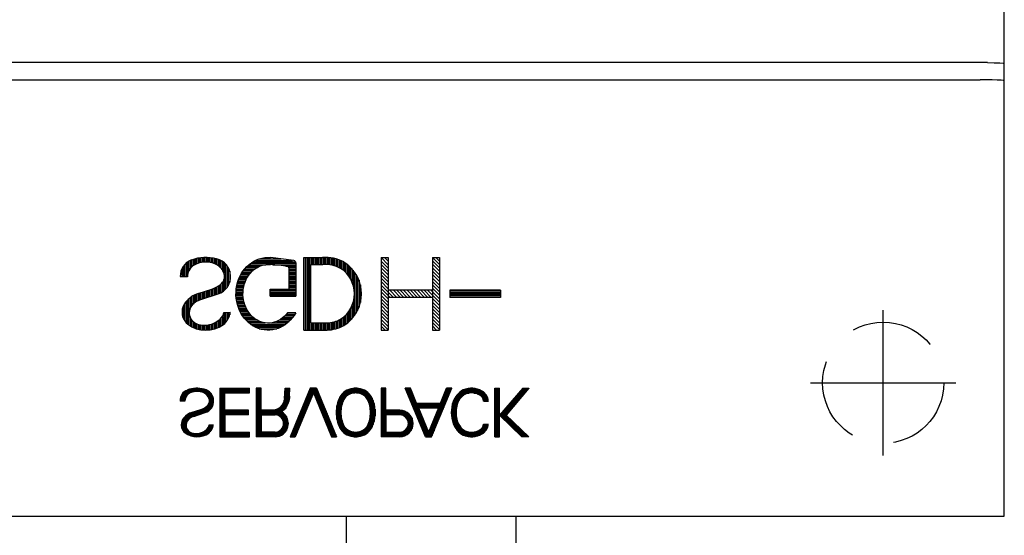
# Model space of a CAD drawing. Extents: x 4 to 2311, y -23 to 1597.
# Tile 10 of 18: x 325 to 345, y 1304 to 1314. Entities that reach past the tile are written whole.
import ezdxf

# ---------------------------------------------------------------- set-up
doc = ezdxf.new("R2010")
doc.units = 0
doc.header["$LTSCALE"] = 7
doc.header["$MEASUREMENT"] = 0
doc.linetypes.add('HIDDEN', pattern=[0.375, 0.25, -0.125])
doc.layers.get('0').update_dxf_attribs({"linetype": 'CONTINUOUS'})
doc.layers.add('001', color=7, linetype='CONTINUOUS')
doc.layers.add('002', color=7, linetype='CONTINUOUS')

msp = doc.modelspace()

# ---------------------------------------------------------------- linework, layer by layer
for p, q in [((331.818, 1258.821), (331.818, 1304.114)), ((335.318, 1257.881), (335.318, 1304.114))]:
    msp.add_line(p, q)
at = {"layer": '001', "color": 2}
for p, q in [((345.397, 1304.114), (345.397, 1384.114)), ((345.397, 1305.614), (345.397, 1382.489)), ((345.052, 1313.468), (318.397, 1313.468)), ((318.397, 1313.114), (344.897, 1313.114)), ((328.507, 1309.332), (328.507, 1309.049)), ((328.537, 1309.354), (328.537, 1309.048)), ((328.567, 1309.374), (328.567, 1309.178)), ((328.597, 1309.387), (328.597, 1309.223)), ((328.627, 1309.399), (328.627, 1309.255)), ((328.657, 1309.409), (328.657, 1309.28)), ((328.687, 1309.418), (328.687, 1309.295)), ((328.717, 1309.426), (328.717, 1309.31)), ((328.747, 1309.432), (328.747, 1309.323)), ((328.777, 1309.437), (328.777, 1309.331)), ((328.807, 1309.441), (328.807, 1309.34)), ((328.837, 1309.446), (328.837, 1309.346)), ((328.867, 1309.447), (328.867, 1309.349)), ((328.897, 1309.448), (328.897, 1309.351)), ((328.927, 1309.449), (328.927, 1309.352)), ((328.957, 1309.447), (328.957, 1309.35)), ((328.987, 1309.445), (328.987, 1309.348)), ((329.017, 1309.443), (329.017, 1309.341)), ((329.047, 1309.437), (329.047, 1309.333)), ((329.077, 1309.432), (329.077, 1309.326)), ((329.107, 1309.426), (329.107, 1309.313)), ((329.137, 1309.418), (329.137, 1309.299)), ((329.167, 1309.408), (329.167, 1309.28)), ((329.197, 1309.398), (329.197, 1309.256)), ((329.227, 1309.385), (329.227, 1309.226)), ((329.257, 1309.366), (329.257, 1309.189)), ((329.287, 1309.345), (329.287, 1309.13)), ((329.317, 1309.317), (329.317, 1308.79)), ((329.845, 1309.329), (330.772, 1309.329)), ((329.889, 1309.359), (330.767, 1309.359)), ((329.945, 1309.389), (330.704, 1309.389)), ((330.021, 1309.419), (330.469, 1309.419)), ((330.734, 1309.385), (330.248, 1309.447)), ((330.772, 1309.338), (330.772, 1308.651)), ((330.937, 1307.949), (330.937, 1309.449)), ((330.937, 1309.449), (331.325, 1309.449)), ((330.967, 1309.449), (330.967, 1307.949)), ((330.997, 1309.449), (330.997, 1307.949)), ((331.027, 1309.449), (331.027, 1307.949)), ((331.057, 1309.449), (331.057, 1307.949)), ((331.087, 1309.449), (331.087, 1309.301)), ((331.117, 1309.449), (331.117, 1309.301)), ((331.147, 1309.449), (331.147, 1309.301)), ((331.177, 1309.449), (331.177, 1309.301)), ((331.207, 1309.449), (331.207, 1309.301)), ((331.237, 1309.449), (331.237, 1309.301)), ((331.267, 1309.449), (331.267, 1309.301)), ((331.297, 1309.449), (331.297, 1309.301)), ((331.327, 1309.449), (331.327, 1309.301)), ((331.357, 1309.448), (331.357, 1309.301)), ((331.387, 1309.447), (331.387, 1309.3)), ((331.417, 1309.445), (331.417, 1309.3)), ((331.447, 1309.444), (331.447, 1309.299)), ((331.477, 1309.443), (331.477, 1309.295)), ((331.507, 1309.44), (331.507, 1309.29)), ((331.537, 1309.435), (331.537, 1309.283)), ((331.567, 1309.428), (331.567, 1309.275)), ((331.597, 1309.42), (331.597, 1309.267)), ((331.627, 1309.412), (331.627, 1309.255)), ((331.657, 1309.402), (331.657, 1309.243)), ((331.687, 1309.391), (331.687, 1309.228)), ((331.717, 1309.378), (331.717, 1309.211)), ((331.747, 1309.364), (331.747, 1309.188)), ((331.777, 1309.347), (331.777, 1309.163)), ((331.807, 1309.328), (331.807, 1309.132)), ((332.537, 1309.449), (332.537, 1307.949)), ((332.537, 1309.449), (332.682, 1309.449)), ((332.682, 1309.449), (332.682, 1307.949)), ((333.593, 1309.449), (333.593, 1307.949)), ((333.593, 1309.449), (333.738, 1309.449)), ((333.738, 1309.449), (333.738, 1307.949)), ((328.417, 1309.208), (328.417, 1309.052)), ((328.447, 1309.262), (328.447, 1309.051)), ((328.477, 1309.301), (328.477, 1309.05)), ((329.347, 1309.283), (329.347, 1308.824)), ((329.377, 1309.239), (329.377, 1308.867)), ((329.407, 1309.169), (329.407, 1308.936)), ((329.653, 1309.119), (329.83, 1309.119)), ((329.673, 1309.149), (329.855, 1309.149)), ((329.692, 1309.179), (329.889, 1309.179)), ((329.716, 1309.209), (329.923, 1309.209)), ((329.743, 1309.239), (329.973, 1309.239)), ((329.77, 1309.269), (330.033, 1309.269)), ((329.807, 1309.299), (330.153, 1309.299)), ((330.296, 1309.299), (330.772, 1309.299)), ((330.564, 1309.269), (330.772, 1309.269)), ((330.626, 1309.239), (330.772, 1309.239)), ((330.627, 1309.238), (330.627, 1308.796)), ((330.627, 1309.209), (330.772, 1309.209)), ((330.627, 1309.179), (330.772, 1309.179)), ((330.627, 1309.149), (330.772, 1309.149)), ((330.627, 1309.119), (330.772, 1309.119)), ((331.084, 1308.097), (331.084, 1309.301)), ((331.084, 1309.301), (331.333, 1309.301)), ((331.837, 1309.305), (331.837, 1309.099)), ((331.867, 1309.28), (331.867, 1309.06)), ((331.897, 1309.251), (331.897, 1309.013)), ((331.927, 1309.221), (331.927, 1308.955)), ((331.957, 1309.186), (331.957, 1308.871)), ((331.987, 1309.145), (331.987, 1308.252)), ((328.538, 1309.048), (328.387, 1309.052)), ((329.257, 1308.935), (329.257, 1308.74)), ((329.287, 1308.99), (329.287, 1308.762)), ((329.564, 1308.909), (329.716, 1308.909)), ((329.573, 1308.939), (329.727, 1308.939)), ((329.583, 1308.969), (329.738, 1308.969)), ((329.593, 1308.999), (329.752, 1308.999)), ((329.606, 1309.029), (329.769, 1309.029)), ((329.62, 1309.059), (329.786, 1309.059)), ((329.634, 1309.089), (329.806, 1309.089)), ((330.627, 1309.089), (330.772, 1309.089)), ((330.627, 1309.059), (330.772, 1309.059)), ((330.627, 1309.029), (330.772, 1309.029)), ((330.627, 1308.999), (330.772, 1308.999)), ((330.627, 1308.969), (330.772, 1308.969)), ((330.627, 1308.939), (330.772, 1308.939)), ((330.627, 1308.909), (330.772, 1308.909)), ((332.017, 1309.1), (332.017, 1308.3)), ((332.047, 1309.045), (332.047, 1308.354)), ((332.077, 1308.978), (332.077, 1308.421)), ((328.76, 1308.705), (329.036, 1308.797)), ((328.777, 1308.711), (328.777, 1308.567)), ((328.807, 1308.721), (328.807, 1308.579)), ((328.837, 1308.731), (328.837, 1308.589)), ((328.867, 1308.741), (328.867, 1308.599)), ((328.897, 1308.751), (328.897, 1308.609)), ((328.927, 1308.761), (328.927, 1308.618)), ((328.957, 1308.771), (328.957, 1308.628)), ((328.987, 1308.781), (328.987, 1308.638)), ((329.017, 1308.791), (329.017, 1308.647)), ((329.047, 1308.802), (329.047, 1308.657)), ((329.077, 1308.814), (329.077, 1308.667)), ((329.107, 1308.827), (329.107, 1308.677)), ((329.137, 1308.844), (329.137, 1308.686)), ((329.167, 1308.86), (329.167, 1308.696)), ((329.197, 1308.88), (329.197, 1308.708)), ((329.227, 1308.903), (329.227, 1308.723)), ((329.538, 1308.729), (329.683, 1308.729)), ((329.54, 1308.759), (329.685, 1308.759)), ((329.543, 1308.789), (329.688, 1308.789)), ((329.547, 1308.819), (329.694, 1308.819)), ((329.551, 1308.849), (329.7, 1308.849)), ((329.557, 1308.879), (329.706, 1308.879)), ((330.24, 1308.796), (330.627, 1308.796)), ((330.24, 1308.651), (330.24, 1308.796)), ((330.24, 1308.789), (330.772, 1308.789)), ((330.24, 1308.759), (330.772, 1308.759)), ((330.24, 1308.729), (330.772, 1308.729)), ((330.627, 1308.879), (330.772, 1308.879)), ((330.627, 1308.849), (330.772, 1308.849)), ((330.627, 1308.819), (330.772, 1308.819)), ((332.107, 1308.882), (332.107, 1308.521)), ((333.593, 1308.772), (332.682, 1308.772)), ((333.593, 1308.772), (333.593, 1308.626)), ((334.999, 1308.772), (333.949, 1308.772)), ((333.949, 1308.772), (333.949, 1308.626)), ((333.949, 1308.759), (334.999, 1308.759)), ((333.949, 1308.729), (334.999, 1308.729)), ((334.999, 1308.772), (334.999, 1308.626)), ((328.507, 1308.538), (328.507, 1308.107)), ((328.537, 1308.569), (328.537, 1308.078)), ((328.567, 1308.597), (328.567, 1308.056)), ((328.597, 1308.619), (328.597, 1308.411)), ((328.627, 1308.641), (328.627, 1308.458)), ((328.657, 1308.659), (328.657, 1308.488)), ((328.687, 1308.675), (328.687, 1308.515)), ((328.717, 1308.688), (328.717, 1308.536)), ((328.747, 1308.7), (328.747, 1308.553)), ((328.814, 1308.582), (329.167, 1308.696)), ((329.538, 1308.699), (329.683, 1308.699)), ((329.538, 1308.669), (329.683, 1308.669)), ((329.539, 1308.639), (329.687, 1308.639)), ((329.543, 1308.609), (329.691, 1308.609)), ((329.547, 1308.579), (329.695, 1308.579)), ((329.551, 1308.549), (329.699, 1308.549)), ((329.557, 1308.519), (329.707, 1308.519)), ((330.24, 1308.699), (330.772, 1308.699)), ((330.24, 1308.669), (330.772, 1308.669)), ((330.24, 1308.651), (330.772, 1308.651)), ((331.957, 1308.528), (331.957, 1308.215)), ((333.593, 1308.626), (332.682, 1308.626)), ((333.949, 1308.699), (334.999, 1308.699)), ((333.949, 1308.669), (334.999, 1308.669)), ((333.949, 1308.639), (334.999, 1308.639)), ((334.999, 1308.626), (333.949, 1308.626)), ((328.447, 1308.438), (328.447, 1308.197)), ((328.477, 1308.497), (328.477, 1308.142)), ((329.286, 1308.315), (329.418, 1308.317)), ((329.287, 1308.315), (329.287, 1308.071)), ((329.317, 1308.315), (329.317, 1308.102)), ((329.347, 1308.316), (329.347, 1308.141)), ((329.377, 1308.316), (329.377, 1308.187)), ((329.407, 1308.317), (329.407, 1308.266)), ((329.565, 1308.489), (329.716, 1308.489)), ((329.572, 1308.459), (329.726, 1308.459)), ((329.583, 1308.429), (329.738, 1308.429)), ((329.594, 1308.399), (329.753, 1308.399)), ((329.605, 1308.369), (329.769, 1308.369)), ((329.62, 1308.339), (329.785, 1308.339)), ((329.636, 1308.309), (329.808, 1308.309)), ((330.77, 1308.307), (330.598, 1308.307)), ((331.837, 1308.299), (331.837, 1308.094)), ((331.867, 1308.339), (331.867, 1308.119)), ((331.897, 1308.387), (331.897, 1308.147)), ((331.927, 1308.444), (331.927, 1308.178)), ((328.597, 1308.204), (328.597, 1308.034)), ((328.627, 1308.157), (328.627, 1308.019)), ((328.657, 1308.125), (328.657, 1308.003)), ((328.687, 1308.102), (328.687, 1307.991)), ((329.107, 1308.108), (329.107, 1307.979)), ((329.137, 1308.125), (329.137, 1307.989)), ((329.167, 1308.142), (329.167, 1308)), ((329.197, 1308.168), (329.197, 1308.015)), ((329.227, 1308.193), (329.227, 1308.03)), ((329.257, 1308.234), (329.257, 1308.051)), ((329.652, 1308.279), (329.831, 1308.279)), ((329.672, 1308.249), (329.855, 1308.249)), ((329.694, 1308.219), (329.892, 1308.219)), ((329.716, 1308.189), (329.928, 1308.189)), ((329.742, 1308.159), (329.973, 1308.159)), ((329.771, 1308.129), (330.038, 1308.129)), ((329.805, 1308.099), (330.14, 1308.099)), ((330.251, 1308.099), (330.598, 1308.099)), ((330.375, 1308.129), (330.634, 1308.129)), ((330.435, 1308.159), (330.66, 1308.159)), ((330.479, 1308.189), (330.685, 1308.189)), ((330.518, 1308.219), (330.71, 1308.219)), ((330.545, 1308.249), (330.734, 1308.249)), ((330.573, 1308.279), (330.752, 1308.279)), ((331.084, 1308.097), (331.417, 1308.097)), ((331.087, 1308.097), (331.087, 1307.949)), ((331.117, 1308.097), (331.117, 1307.949)), ((331.147, 1308.097), (331.147, 1307.949)), ((331.177, 1308.097), (331.177, 1307.949)), ((331.207, 1308.097), (331.207, 1307.949)), ((331.237, 1308.097), (331.237, 1307.949)), ((331.267, 1308.097), (331.267, 1307.949)), ((331.297, 1308.097), (331.297, 1307.949)), ((331.327, 1308.097), (331.327, 1307.949)), ((331.357, 1308.097), (331.357, 1307.949)), ((331.387, 1308.097), (331.387, 1307.949)), ((331.417, 1308.097), (331.417, 1307.949)), ((331.447, 1308.1), (331.447, 1307.952)), ((331.477, 1308.103), (331.477, 1307.955)), ((331.507, 1308.109), (331.507, 1307.959)), ((331.537, 1308.115), (331.537, 1307.964)), ((331.567, 1308.123), (331.567, 1307.971)), ((331.597, 1308.133), (331.597, 1307.978)), ((331.627, 1308.143), (331.627, 1307.987)), ((331.657, 1308.155), (331.657, 1307.997)), ((331.687, 1308.17), (331.687, 1308.008)), ((331.717, 1308.189), (331.717, 1308.021)), ((331.747, 1308.211), (331.747, 1308.034)), ((331.777, 1308.236), (331.777, 1308.052)), ((331.807, 1308.266), (331.807, 1308.072)), ((328.717, 1308.086), (328.717, 1307.98)), ((328.747, 1308.073), (328.747, 1307.969)), ((328.777, 1308.066), (328.777, 1307.962)), ((328.807, 1308.06), (328.807, 1307.956)), ((328.837, 1308.056), (328.837, 1307.952)), ((328.867, 1308.054), (328.867, 1307.949)), ((328.897, 1308.053), (328.897, 1307.946)), ((328.927, 1308.055), (328.927, 1307.947)), ((328.957, 1308.058), (328.957, 1307.948)), ((328.987, 1308.064), (328.987, 1307.951)), ((329.017, 1308.071), (329.017, 1307.955)), ((329.047, 1308.081), (329.047, 1307.96)), ((329.077, 1308.092), (329.077, 1307.969)), ((329.842, 1308.069), (330.562, 1308.069)), ((329.888, 1308.039), (330.514, 1308.039)), ((329.944, 1308.009), (330.461, 1308.009)), ((330.018, 1307.979), (330.384, 1307.979)), ((330.937, 1307.949), (331.417, 1307.949)), ((332.537, 1307.949), (332.682, 1307.949)), ((333.593, 1307.949), (333.738, 1307.949)), ((328.462, 1306.672), (328.462, 1306.483)), ((328.482, 1306.686), (328.482, 1306.483)), ((328.502, 1306.7), (328.502, 1306.569)), ((328.522, 1306.708), (328.522, 1306.599)), ((328.542, 1306.716), (328.542, 1306.62)), ((328.562, 1306.723), (328.562, 1306.637)), ((328.582, 1306.729), (328.582, 1306.647)), ((328.602, 1306.734), (328.602, 1306.657)), ((328.622, 1306.739), (328.622, 1306.665)), ((328.642, 1306.742), (328.642, 1306.671)), ((328.662, 1306.745), (328.662, 1306.677)), ((328.682, 1306.747), (328.682, 1306.681)), ((328.702, 1306.748), (328.702, 1306.683)), ((328.722, 1306.749), (328.722, 1306.685)), ((328.742, 1306.749), (328.742, 1306.685)), ((328.762, 1306.748), (328.762, 1306.684)), ((328.782, 1306.747), (328.782, 1306.682)), ((328.802, 1306.745), (328.802, 1306.677)), ((328.822, 1306.742), (328.822, 1306.672)), ((328.842, 1306.738), (328.842, 1306.668)), ((328.862, 1306.735), (328.862, 1306.659)), ((328.882, 1306.729), (328.882, 1306.649)), ((328.902, 1306.722), (328.902, 1306.637)), ((328.922, 1306.716), (328.922, 1306.621)), ((328.942, 1306.707), (328.942, 1306.601)), ((328.962, 1306.694), (328.962, 1306.576)), ((328.982, 1306.68), (328.982, 1306.537)), ((329.207, 1306.75), (329.207, 1305.75)), ((329.207, 1306.75), (329.819, 1306.75)), ((329.207, 1306.73), (329.819, 1306.73)), ((329.207, 1306.71), (329.819, 1306.71)), ((329.207, 1306.69), (329.819, 1306.69)), ((329.819, 1306.653), (329.819, 1306.75)), ((329.957, 1306.75), (329.957, 1305.75)), ((329.957, 1306.75), (330.054, 1306.75)), ((330.054, 1306.75), (329.957, 1306.75)), ((329.977, 1306.75), (329.977, 1305.75)), ((329.997, 1306.75), (329.997, 1305.75)), ((330.017, 1306.75), (330.017, 1305.75)), ((330.037, 1306.75), (330.037, 1305.75)), ((330.054, 1306.298), (330.054, 1306.75)), ((330.54, 1306.541), (330.553, 1306.75)), ((330.553, 1306.75), (330.651, 1306.75)), ((330.557, 1306.75), (330.557, 1306.337)), ((330.577, 1306.75), (330.577, 1306.367)), ((330.597, 1306.75), (330.597, 1306.405)), ((330.617, 1306.75), (330.617, 1306.453)), ((330.637, 1306.75), (330.637, 1306.542)), ((330.641, 1306.588), (330.651, 1306.75)), ((331.071, 1306.75), (330.657, 1305.75)), ((331.057, 1306.715), (331.057, 1306.463)), ((331.201, 1306.75), (331.071, 1306.75)), ((331.077, 1306.75), (331.077, 1306.511)), ((331.097, 1306.75), (331.097, 1306.559)), ((331.117, 1306.75), (331.117, 1306.607)), ((331.137, 1306.75), (331.137, 1306.65)), ((331.157, 1306.75), (331.157, 1306.602)), ((331.177, 1306.75), (331.177, 1306.554)), ((331.197, 1306.75), (331.197, 1306.505)), ((331.201, 1306.75), (331.615, 1305.75)), ((331.217, 1306.71), (331.217, 1306.457)), ((331.787, 1306.683), (331.787, 1306.551)), ((331.807, 1306.696), (331.807, 1306.574)), ((331.827, 1306.707), (331.827, 1306.593)), ((331.847, 1306.717), (331.847, 1306.606)), ((331.867, 1306.726), (331.867, 1306.619)), ((331.887, 1306.732), (331.887, 1306.629)), ((331.907, 1306.738), (331.907, 1306.637)), ((331.927, 1306.742), (331.927, 1306.643)), ((331.947, 1306.746), (331.947, 1306.648)), ((331.967, 1306.748), (331.967, 1306.65)), ((331.987, 1306.749), (331.987, 1306.653)), ((332.007, 1306.749), (332.007, 1306.652)), ((332.027, 1306.749), (332.027, 1306.652)), ((332.047, 1306.748), (332.047, 1306.651)), ((332.067, 1306.746), (332.067, 1306.648)), ((332.087, 1306.742), (332.087, 1306.643)), ((332.107, 1306.738), (332.107, 1306.637)), ((332.127, 1306.733), (332.127, 1306.63)), ((332.147, 1306.726), (332.147, 1306.62)), ((332.167, 1306.718), (332.167, 1306.609)), ((332.187, 1306.709), (332.187, 1306.594)), ((332.207, 1306.699), (332.207, 1306.577)), ((332.227, 1306.685), (332.227, 1306.553)), ((332.532, 1306.75), (332.532, 1305.75)), ((332.629, 1306.75), (332.532, 1306.75)), ((332.552, 1306.75), (332.552, 1305.75)), ((332.572, 1306.75), (332.572, 1305.75)), ((332.592, 1306.75), (332.592, 1305.75)), ((332.612, 1306.75), (332.612, 1305.75)), ((332.629, 1306.298), (332.629, 1306.75)), ((333.446, 1305.75), (333.032, 1306.75)), ((333.137, 1306.75), (333.032, 1306.75)), ((333.045, 1306.75), (333.045, 1306.718)), ((333.065, 1306.75), (333.065, 1306.67)), ((333.085, 1306.75), (333.085, 1306.621)), ((333.105, 1306.75), (333.105, 1306.573)), ((333.125, 1306.75), (333.125, 1306.525)), ((333.263, 1306.445), (333.137, 1306.75)), ((333.145, 1306.729), (333.145, 1306.477)), ((333.165, 1306.681), (333.165, 1306.428)), ((333.576, 1305.75), (333.99, 1306.75)), ((333.759, 1306.445), (333.885, 1306.75)), ((333.865, 1306.702), (333.865, 1306.449)), ((333.885, 1306.75), (333.885, 1306.497)), ((333.99, 1306.75), (333.885, 1306.75)), ((333.905, 1306.75), (333.905, 1306.545)), ((333.925, 1306.75), (333.925, 1306.594)), ((333.945, 1306.75), (333.945, 1306.642)), ((333.965, 1306.75), (333.965, 1306.69)), ((333.985, 1306.75), (333.985, 1306.739)), ((334.186, 1306.69), (334.622, 1306.69)), ((334.217, 1306.71), (334.582, 1306.71)), ((334.265, 1306.73), (334.53, 1306.73)), ((334.882, 1306.75), (334.979, 1306.75)), ((334.882, 1305.75), (334.882, 1306.75)), ((334.902, 1306.75), (334.902, 1305.75)), ((334.922, 1306.75), (334.922, 1305.75)), ((334.942, 1306.75), (334.942, 1305.75)), ((334.962, 1306.75), (334.962, 1305.75)), ((334.979, 1305.75), (334.979, 1306.75)), ((335.457, 1306.75), (334.979, 1306.192)), ((335.584, 1306.75), (335.112, 1306.198)), ((335.402, 1306.686), (335.402, 1306.537)), ((335.422, 1306.709), (335.422, 1306.56)), ((335.442, 1306.733), (335.442, 1306.584)), ((335.457, 1306.75), (335.584, 1306.75)), ((335.462, 1306.75), (335.462, 1306.607)), ((335.482, 1306.75), (335.482, 1306.631)), ((335.502, 1306.75), (335.502, 1306.654)), ((335.522, 1306.75), (335.522, 1306.677)), ((335.542, 1306.75), (335.542, 1306.701)), ((335.562, 1306.75), (335.562, 1306.724)), ((335.582, 1306.75), (335.582, 1306.747)), ((328.483, 1306.483), (328.382, 1306.485)), ((328.402, 1306.589), (328.402, 1306.485)), ((328.422, 1306.625), (328.422, 1306.484)), ((328.442, 1306.651), (328.442, 1306.484)), ((329.002, 1306.661), (329.002, 1306.31)), ((329.022, 1306.639), (329.022, 1306.333)), ((329.042, 1306.609), (329.042, 1306.361)), ((329.062, 1306.563), (329.062, 1306.407)), ((329.207, 1306.67), (329.819, 1306.67)), ((329.207, 1306.65), (329.304, 1306.65)), ((329.207, 1306.63), (329.304, 1306.63)), ((329.207, 1306.61), (329.304, 1306.61)), ((329.207, 1306.59), (329.304, 1306.59)), ((329.207, 1306.57), (329.304, 1306.57)), ((329.207, 1306.55), (329.304, 1306.55)), ((329.207, 1306.53), (329.304, 1306.53)), ((329.207, 1306.51), (329.304, 1306.51)), ((329.207, 1306.49), (329.304, 1306.49)), ((329.207, 1306.47), (329.304, 1306.47)), ((329.304, 1306.298), (329.304, 1306.653)), ((329.304, 1306.653), (329.819, 1306.653)), ((330.537, 1306.53), (330.537, 1306.314)), ((331.136, 1306.653), (330.762, 1305.75)), ((330.957, 1306.474), (330.957, 1306.221)), ((330.977, 1306.522), (330.977, 1306.269)), ((330.997, 1306.571), (330.997, 1306.318)), ((331.017, 1306.619), (331.017, 1306.366)), ((331.037, 1306.667), (331.037, 1306.414)), ((331.136, 1306.653), (331.51, 1305.75)), ((331.237, 1306.662), (331.237, 1306.409)), ((331.257, 1306.613), (331.257, 1306.361)), ((331.277, 1306.565), (331.277, 1306.312)), ((331.297, 1306.517), (331.297, 1306.264)), ((331.317, 1306.469), (331.317, 1306.216)), ((331.647, 1306.491), (331.647, 1306.008)), ((331.667, 1306.54), (331.667, 1305.959)), ((331.687, 1306.577), (331.687, 1305.924)), ((331.707, 1306.606), (331.707, 1306.328)), ((331.727, 1306.631), (331.727, 1306.424)), ((331.747, 1306.651), (331.747, 1306.48)), ((331.767, 1306.668), (331.767, 1306.522)), ((332.247, 1306.671), (332.247, 1306.528)), ((332.267, 1306.653), (332.267, 1306.485)), ((332.287, 1306.634), (332.287, 1306.433)), ((332.307, 1306.608), (332.307, 1306.335)), ((332.327, 1306.582), (332.327, 1305.919)), ((332.347, 1306.543), (332.347, 1305.953)), ((332.367, 1306.499), (332.367, 1306.003)), ((333.185, 1306.633), (333.185, 1306.38)), ((333.205, 1306.585), (333.205, 1306.332)), ((333.225, 1306.536), (333.225, 1306.283)), ((333.245, 1306.488), (333.245, 1306.235)), ((333.785, 1306.509), (333.785, 1306.256)), ((333.805, 1306.557), (333.805, 1306.304)), ((333.825, 1306.605), (333.825, 1306.352)), ((333.845, 1306.654), (333.845, 1306.401)), ((334.019, 1306.47), (334.123, 1306.47)), ((334.027, 1306.49), (334.132, 1306.49)), ((334.035, 1306.51), (334.144, 1306.51)), ((334.045, 1306.53), (334.158, 1306.53)), ((334.056, 1306.55), (334.173, 1306.55)), ((334.068, 1306.57), (334.192, 1306.57)), ((334.083, 1306.59), (334.212, 1306.59)), ((334.098, 1306.61), (334.238, 1306.61)), ((334.116, 1306.63), (334.278, 1306.63)), ((334.136, 1306.65), (334.351, 1306.65)), ((334.159, 1306.67), (334.649, 1306.67)), ((334.448, 1306.65), (334.672, 1306.65)), ((334.526, 1306.63), (334.69, 1306.63)), ((334.568, 1306.61), (334.705, 1306.61)), ((334.597, 1306.59), (334.717, 1306.59)), ((334.615, 1306.57), (334.726, 1306.57)), ((334.63, 1306.55), (334.733, 1306.55)), ((334.638, 1306.53), (334.74, 1306.53)), ((334.646, 1306.51), (334.743, 1306.51)), ((334.65, 1306.49), (334.746, 1306.49)), ((334.651, 1306.487), (334.747, 1306.487)), ((335.222, 1306.476), (335.222, 1306.327)), ((335.242, 1306.499), (335.242, 1306.35)), ((335.262, 1306.522), (335.262, 1306.374)), ((335.282, 1306.546), (335.282, 1306.397)), ((335.302, 1306.569), (335.302, 1306.42)), ((335.322, 1306.592), (335.322, 1306.444)), ((335.342, 1306.616), (335.342, 1306.467)), ((335.362, 1306.639), (335.362, 1306.49)), ((335.382, 1306.663), (335.382, 1306.514)), ((328.631, 1306.254), (328.815, 1306.315)), ((328.682, 1306.271), (328.682, 1306.176)), ((328.702, 1306.278), (328.702, 1306.183)), ((328.722, 1306.284), (328.722, 1306.189)), ((328.742, 1306.291), (328.742, 1306.196)), ((328.762, 1306.298), (328.762, 1306.202)), ((328.782, 1306.304), (328.782, 1306.209)), ((328.802, 1306.311), (328.802, 1306.215)), ((328.822, 1306.318), (328.822, 1306.222)), ((328.842, 1306.326), (328.842, 1306.228)), ((328.862, 1306.335), (328.862, 1306.235)), ((328.882, 1306.346), (328.882, 1306.241)), ((328.902, 1306.357), (328.902, 1306.248)), ((328.922, 1306.37), (328.922, 1306.256)), ((328.942, 1306.386), (328.942, 1306.266)), ((328.962, 1306.407), (328.962, 1306.277)), ((328.982, 1306.443), (328.982, 1306.292)), ((329.207, 1306.45), (329.304, 1306.45)), ((329.207, 1306.43), (329.304, 1306.43)), ((329.207, 1306.41), (329.304, 1306.41)), ((329.207, 1306.39), (329.304, 1306.39)), ((329.207, 1306.37), (329.304, 1306.37)), ((329.207, 1306.35), (329.304, 1306.35)), ((329.207, 1306.33), (329.304, 1306.33)), ((329.207, 1306.31), (329.304, 1306.31)), ((329.207, 1306.29), (329.794, 1306.29)), ((329.207, 1306.27), (329.794, 1306.27)), ((329.794, 1306.298), (329.304, 1306.298)), ((329.794, 1306.201), (329.794, 1306.298)), ((330.302, 1306.298), (330.054, 1306.298)), ((330.057, 1306.298), (330.057, 1306.201)), ((330.077, 1306.298), (330.077, 1306.201)), ((330.097, 1306.298), (330.097, 1306.201)), ((330.117, 1306.298), (330.117, 1306.201)), ((330.137, 1306.298), (330.137, 1306.201)), ((330.157, 1306.298), (330.157, 1306.201)), ((330.177, 1306.298), (330.177, 1306.201)), ((330.197, 1306.298), (330.197, 1306.201)), ((330.217, 1306.298), (330.217, 1306.201)), ((330.237, 1306.298), (330.237, 1306.201)), ((330.257, 1306.298), (330.257, 1306.201)), ((330.277, 1306.298), (330.277, 1306.201)), ((330.297, 1306.298), (330.297, 1306.201)), ((330.317, 1306.299), (330.317, 1306.201)), ((330.337, 1306.301), (330.337, 1306.201)), ((330.357, 1306.307), (330.357, 1306.201)), ((330.377, 1306.313), (330.377, 1306.198)), ((330.397, 1306.324), (330.397, 1306.193)), ((330.417, 1306.335), (330.417, 1306.185)), ((330.437, 1306.351), (330.437, 1306.174)), ((330.457, 1306.369), (330.457, 1306.161)), ((330.477, 1306.393), (330.477, 1306.14)), ((330.497, 1306.42), (330.497, 1306.275)), ((330.517, 1306.461), (330.517, 1306.291)), ((330.877, 1306.281), (330.877, 1306.028)), ((330.897, 1306.329), (330.897, 1306.076)), ((330.917, 1306.377), (330.917, 1306.125)), ((330.937, 1306.426), (330.937, 1306.173)), ((331.337, 1306.42), (331.337, 1306.167)), ((331.357, 1306.372), (331.357, 1306.119)), ((331.377, 1306.324), (331.377, 1306.071)), ((331.397, 1306.275), (331.397, 1306.023)), ((331.627, 1306.427), (331.627, 1306.072)), ((332.387, 1306.436), (332.387, 1306.066)), ((332.407, 1306.316), (332.407, 1306.176)), ((332.919, 1306.298), (332.629, 1306.298)), ((332.632, 1306.298), (332.632, 1306.201)), ((332.652, 1306.298), (332.652, 1306.201)), ((332.672, 1306.298), (332.672, 1306.201)), ((332.692, 1306.298), (332.692, 1306.201)), ((332.712, 1306.298), (332.712, 1306.201)), ((332.732, 1306.298), (332.732, 1306.201)), ((332.752, 1306.298), (332.752, 1306.201)), ((332.772, 1306.298), (332.772, 1306.201)), ((332.792, 1306.298), (332.792, 1306.201)), ((332.812, 1306.298), (332.812, 1306.201)), ((332.832, 1306.298), (332.832, 1306.201)), ((332.852, 1306.298), (332.852, 1306.201)), ((332.872, 1306.298), (332.872, 1306.201)), ((332.892, 1306.298), (332.892, 1306.201)), ((332.912, 1306.298), (332.912, 1306.201)), ((332.932, 1306.297), (332.932, 1306.2)), ((332.952, 1306.296), (332.952, 1306.197)), ((332.972, 1306.292), (332.972, 1306.192)), ((332.992, 1306.288), (332.992, 1306.184)), ((333.012, 1306.281), (333.012, 1306.174)), ((333.032, 1306.273), (333.032, 1306.158)), ((333.263, 1306.445), (333.759, 1306.445)), ((333.265, 1306.445), (333.265, 1306.187)), ((333.285, 1306.445), (333.285, 1306.139)), ((333.303, 1306.348), (333.719, 1306.348)), ((333.303, 1306.348), (333.511, 1305.847)), ((333.305, 1306.445), (333.305, 1306.348)), ((333.305, 1306.343), (333.305, 1306.09)), ((333.325, 1306.445), (333.325, 1306.348)), ((333.325, 1306.295), (333.325, 1306.042)), ((333.345, 1306.445), (333.345, 1306.348)), ((333.365, 1306.445), (333.365, 1306.348)), ((333.385, 1306.445), (333.385, 1306.348)), ((333.405, 1306.445), (333.405, 1306.348)), ((333.425, 1306.445), (333.425, 1306.348)), ((333.445, 1306.445), (333.445, 1306.348)), ((333.465, 1306.445), (333.465, 1306.348)), ((333.485, 1306.445), (333.485, 1306.348)), ((333.505, 1306.445), (333.505, 1306.348)), ((333.719, 1306.348), (333.511, 1305.847)), ((333.525, 1306.445), (333.525, 1306.348)), ((333.545, 1306.445), (333.545, 1306.348)), ((333.565, 1306.445), (333.565, 1306.348)), ((333.585, 1306.445), (333.585, 1306.348)), ((333.605, 1306.445), (333.605, 1306.348)), ((333.625, 1306.445), (333.625, 1306.348)), ((333.645, 1306.445), (333.645, 1306.348)), ((333.665, 1306.445), (333.665, 1306.348)), ((333.685, 1306.445), (333.685, 1306.348)), ((333.685, 1306.267), (333.685, 1306.014)), ((333.705, 1306.445), (333.705, 1306.348)), ((333.705, 1306.316), (333.705, 1306.063)), ((333.725, 1306.445), (333.725, 1306.111)), ((333.745, 1306.445), (333.745, 1306.159)), ((333.765, 1306.46), (333.765, 1306.207)), ((333.982, 1306.27), (334.084, 1306.27)), ((333.984, 1306.29), (334.084, 1306.29)), ((333.985, 1306.31), (334.085, 1306.31)), ((333.986, 1306.33), (334.087, 1306.33)), ((333.989, 1306.35), (334.09, 1306.35)), ((333.992, 1306.37), (334.092, 1306.37)), ((333.996, 1306.39), (334.096, 1306.39)), ((334.001, 1306.41), (334.101, 1306.41)), ((334.006, 1306.43), (334.107, 1306.43)), ((334.012, 1306.45), (334.114, 1306.45)), ((335.042, 1306.266), (335.042, 1306.131)), ((335.062, 1306.289), (335.062, 1306.112)), ((335.082, 1306.312), (335.082, 1306.093)), ((335.102, 1306.336), (335.102, 1306.074)), ((335.122, 1306.359), (335.122, 1306.21)), ((335.142, 1306.382), (335.142, 1306.234)), ((335.162, 1306.406), (335.162, 1306.257)), ((335.182, 1306.429), (335.182, 1306.28)), ((335.202, 1306.452), (335.202, 1306.304)), ((328.422, 1306.076), (328.422, 1305.915)), ((328.442, 1306.115), (328.442, 1305.879)), ((328.462, 1306.142), (328.462, 1305.855)), ((328.482, 1306.163), (328.482, 1305.835)), ((328.502, 1306.182), (328.502, 1305.821)), ((328.522, 1306.196), (328.522, 1306.058)), ((328.542, 1306.211), (328.542, 1306.089)), ((328.562, 1306.223), (328.562, 1306.109)), ((328.582, 1306.234), (328.582, 1306.127)), ((328.602, 1306.242), (328.602, 1306.141)), ((328.622, 1306.25), (328.622, 1306.152)), ((328.642, 1306.258), (328.642, 1306.162)), ((328.662, 1306.264), (328.662, 1306.17)), ((328.667, 1306.171), (328.902, 1306.248)), ((329.207, 1306.25), (329.794, 1306.25)), ((329.207, 1306.23), (329.794, 1306.23)), ((329.207, 1306.21), (329.794, 1306.21)), ((329.207, 1306.19), (329.304, 1306.19)), ((329.207, 1306.17), (329.304, 1306.17)), ((329.207, 1306.15), (329.304, 1306.15)), ((329.207, 1306.13), (329.304, 1306.13)), ((329.207, 1306.11), (329.304, 1306.11)), ((329.207, 1306.09), (329.304, 1306.09)), ((329.207, 1306.07), (329.304, 1306.07)), ((329.794, 1306.201), (329.304, 1306.201)), ((329.304, 1306.201), (329.304, 1305.847)), ((330.054, 1306.201), (330.344, 1306.201)), ((330.054, 1306.201), (330.054, 1305.847)), ((330.497, 1306.25), (330.497, 1306.11)), ((330.517, 1306.237), (330.517, 1306.054)), ((330.537, 1306.218), (330.537, 1305.83)), ((330.557, 1306.195), (330.557, 1305.853)), ((330.577, 1306.167), (330.577, 1305.88)), ((330.597, 1306.128), (330.597, 1305.921)), ((330.797, 1306.088), (330.797, 1305.835)), ((330.817, 1306.136), (330.817, 1305.883)), ((330.837, 1306.184), (330.837, 1305.931)), ((330.857, 1306.233), (330.857, 1305.98)), ((331.417, 1306.227), (331.417, 1305.974)), ((331.437, 1306.179), (331.437, 1305.926)), ((331.457, 1306.131), (331.457, 1305.878)), ((331.477, 1306.082), (331.477, 1305.829)), ((331.607, 1306.248), (331.607, 1306.224)), ((331.707, 1306.183), (331.707, 1305.892)), ((331.727, 1306.073), (331.727, 1305.871)), ((332.287, 1306.066), (332.287, 1305.868)), ((332.307, 1306.161), (332.307, 1305.89)), ((332.919, 1306.201), (332.629, 1306.201)), ((332.629, 1306.201), (332.629, 1305.847)), ((333.052, 1306.263), (333.052, 1306.141)), ((333.072, 1306.249), (333.072, 1306.11)), ((333.092, 1306.236), (333.092, 1306.053)), ((333.112, 1306.217), (333.112, 1305.831)), ((333.132, 1306.196), (333.132, 1305.855)), ((333.152, 1306.164), (333.152, 1305.881)), ((333.172, 1306.13), (333.172, 1305.92)), ((333.345, 1306.247), (333.345, 1305.994)), ((333.365, 1306.198), (333.365, 1305.945)), ((333.385, 1306.15), (333.385, 1305.897)), ((333.405, 1306.102), (333.405, 1305.849)), ((333.605, 1306.074), (333.605, 1305.821)), ((333.625, 1306.122), (333.625, 1305.87)), ((333.645, 1306.171), (333.645, 1305.918)), ((333.665, 1306.219), (333.665, 1305.966)), ((333.982, 1306.25), (334.083, 1306.25)), ((333.983, 1306.23), (334.083, 1306.23)), ((333.983, 1306.21), (334.084, 1306.21)), ((333.985, 1306.19), (334.085, 1306.19)), ((333.987, 1306.17), (334.087, 1306.17)), ((333.989, 1306.15), (334.09, 1306.15)), ((333.992, 1306.13), (334.093, 1306.13)), ((333.996, 1306.11), (334.096, 1306.11)), ((334.001, 1306.09), (334.101, 1306.09)), ((334.006, 1306.07), (334.107, 1306.07)), ((334.979, 1306.192), (335.44, 1305.75)), ((334.982, 1306.195), (334.982, 1306.189)), ((335.002, 1306.219), (335.002, 1306.169)), ((335.022, 1306.242), (335.022, 1306.15)), ((335.112, 1306.198), (335.58, 1305.75)), ((335.122, 1306.189), (335.122, 1306.054)), ((335.142, 1306.169), (335.142, 1306.035)), ((335.162, 1306.15), (335.162, 1306.016)), ((335.182, 1306.131), (335.182, 1305.997)), ((335.202, 1306.112), (335.202, 1305.978)), ((335.222, 1306.093), (335.222, 1305.959)), ((335.242, 1306.074), (335.242, 1305.94)), ((328.522, 1305.919), (328.522, 1305.806)), ((328.542, 1305.888), (328.542, 1305.796)), ((328.562, 1305.867), (328.562, 1305.785)), ((328.882, 1305.867), (328.882, 1305.776)), ((328.902, 1305.878), (328.902, 1305.784)), ((328.922, 1305.895), (328.922, 1305.794)), ((328.942, 1305.912), (328.942, 1305.804)), ((328.962, 1305.94), (328.962, 1305.817)), ((328.981, 1305.994), (329.07, 1305.995)), ((328.982, 1305.994), (328.982, 1305.831)), ((329.002, 1305.994), (329.002, 1305.852)), ((329.022, 1305.994), (329.022, 1305.878)), ((329.042, 1305.994), (329.042, 1305.908)), ((329.062, 1305.995), (329.062, 1305.961)), ((329.207, 1306.05), (329.304, 1306.05)), ((329.207, 1306.03), (329.304, 1306.03)), ((329.207, 1306.01), (329.304, 1306.01)), ((329.207, 1305.99), (329.304, 1305.99)), ((329.207, 1305.97), (329.304, 1305.97)), ((329.207, 1305.95), (329.304, 1305.95)), ((329.207, 1305.93), (329.304, 1305.93)), ((329.207, 1305.91), (329.304, 1305.91)), ((329.207, 1305.89), (329.304, 1305.89)), ((329.207, 1305.87), (329.304, 1305.87)), ((330.417, 1305.863), (330.417, 1305.76)), ((330.437, 1305.874), (330.437, 1305.766)), ((330.457, 1305.888), (330.457, 1305.775)), ((330.477, 1305.909), (330.477, 1305.785)), ((330.497, 1305.934), (330.497, 1305.797)), ((330.517, 1305.994), (330.517, 1305.813)), ((330.617, 1306.035), (330.617, 1306.008)), ((330.717, 1305.895), (330.717, 1305.75)), ((330.737, 1305.943), (330.737, 1305.75)), ((330.757, 1305.991), (330.757, 1305.75)), ((330.777, 1306.039), (330.777, 1305.787)), ((331.497, 1306.034), (331.497, 1305.781)), ((331.517, 1305.986), (331.517, 1305.75)), ((331.537, 1305.937), (331.537, 1305.75)), ((331.557, 1305.889), (331.557, 1305.75)), ((331.747, 1306.017), (331.747, 1305.85)), ((331.767, 1305.977), (331.767, 1305.831)), ((331.787, 1305.949), (331.787, 1305.817)), ((331.807, 1305.925), (331.807, 1305.804)), ((331.827, 1305.907), (331.827, 1305.792)), ((331.847, 1305.893), (331.847, 1305.783)), ((331.867, 1305.881), (331.867, 1305.775)), ((331.887, 1305.871), (331.887, 1305.767)), ((331.907, 1305.863), (331.907, 1305.762)), ((332.107, 1305.861), (332.107, 1305.761)), ((332.127, 1305.87), (332.127, 1305.766)), ((332.147, 1305.88), (332.147, 1305.773)), ((332.167, 1305.89), (332.167, 1305.781)), ((332.187, 1305.908), (332.187, 1305.791)), ((332.207, 1305.925), (332.207, 1305.802)), ((332.227, 1305.944), (332.227, 1305.814)), ((332.247, 1305.973), (332.247, 1305.83)), ((332.267, 1306.014), (332.267, 1305.846)), ((332.992, 1305.863), (332.992, 1305.76)), ((333.012, 1305.873), (333.012, 1305.768)), ((333.032, 1305.889), (333.032, 1305.775)), ((333.052, 1305.908), (333.052, 1305.786)), ((333.072, 1305.936), (333.072, 1305.799)), ((333.092, 1305.994), (333.092, 1305.813)), ((333.425, 1306.053), (333.425, 1305.801)), ((333.445, 1306.005), (333.445, 1305.752)), ((333.465, 1305.957), (333.465, 1305.75)), ((333.485, 1305.909), (333.485, 1305.75)), ((333.505, 1305.86), (333.505, 1305.75)), ((333.525, 1305.881), (333.525, 1305.75)), ((333.545, 1305.929), (333.545, 1305.75)), ((333.565, 1305.978), (333.565, 1305.75)), ((333.585, 1306.026), (333.585, 1305.773)), ((334.012, 1306.05), (334.114, 1306.05)), ((334.019, 1306.03), (334.122, 1306.03)), ((334.027, 1306.01), (334.132, 1306.01)), ((334.035, 1305.99), (334.144, 1305.99)), ((334.045, 1305.97), (334.158, 1305.97)), ((334.056, 1305.95), (334.173, 1305.95)), ((334.069, 1305.93), (334.191, 1305.93)), ((334.083, 1305.91), (334.213, 1305.91)), ((334.099, 1305.89), (334.237, 1305.89)), ((334.116, 1305.87), (334.27, 1305.87)), ((334.525, 1305.87), (334.691, 1305.87)), ((334.569, 1305.89), (334.704, 1305.89)), ((334.597, 1305.91), (334.717, 1305.91)), ((334.616, 1305.93), (334.726, 1305.93)), ((334.63, 1305.95), (334.734, 1305.95)), ((334.64, 1305.97), (334.739, 1305.97)), ((334.646, 1305.99), (334.744, 1305.99)), ((334.65, 1306.01), (334.746, 1306.01)), ((334.651, 1306.012), (334.747, 1306.012)), ((335.262, 1306.054), (335.262, 1305.92)), ((335.282, 1306.035), (335.282, 1305.901)), ((335.302, 1306.016), (335.302, 1305.882)), ((335.322, 1305.997), (335.322, 1305.863)), ((335.342, 1305.978), (335.342, 1305.844)), ((335.362, 1305.959), (335.362, 1305.825)), ((335.382, 1305.939), (335.382, 1305.805)), ((335.402, 1305.92), (335.402, 1305.786)), ((335.422, 1305.901), (335.422, 1305.767)), ((335.442, 1305.882), (335.442, 1305.75)), ((335.462, 1305.863), (335.462, 1305.75)), ((328.582, 1305.852), (328.582, 1305.778)), ((328.602, 1305.841), (328.602, 1305.77)), ((328.622, 1305.832), (328.622, 1305.763)), ((328.642, 1305.828), (328.642, 1305.758)), ((328.662, 1305.823), (328.662, 1305.754)), ((328.682, 1305.821), (328.682, 1305.751)), ((328.702, 1305.819), (328.702, 1305.75)), ((328.722, 1305.819), (328.722, 1305.748)), ((328.742, 1305.82), (328.742, 1305.748)), ((328.762, 1305.822), (328.762, 1305.749)), ((328.782, 1305.827), (328.782, 1305.751)), ((328.802, 1305.831), (328.802, 1305.754)), ((328.822, 1305.837), (328.822, 1305.757)), ((328.842, 1305.845), (328.842, 1305.763)), ((328.862, 1305.856), (328.862, 1305.77)), ((329.207, 1305.85), (329.304, 1305.85)), ((329.207, 1305.83), (329.819, 1305.83)), ((329.207, 1305.81), (329.819, 1305.81)), ((329.207, 1305.79), (329.819, 1305.79)), ((329.207, 1305.77), (329.819, 1305.77)), ((329.207, 1305.75), (329.819, 1305.75)), ((329.304, 1305.847), (329.819, 1305.847)), ((329.819, 1305.75), (329.819, 1305.847)), ((330.344, 1305.75), (329.957, 1305.75)), ((330.344, 1305.847), (330.054, 1305.847)), ((330.057, 1305.847), (330.057, 1305.75)), ((330.077, 1305.847), (330.077, 1305.75)), ((330.097, 1305.847), (330.097, 1305.75)), ((330.117, 1305.847), (330.117, 1305.75)), ((330.137, 1305.847), (330.137, 1305.75)), ((330.157, 1305.847), (330.157, 1305.75)), ((330.177, 1305.847), (330.177, 1305.75)), ((330.197, 1305.847), (330.197, 1305.75)), ((330.217, 1305.847), (330.217, 1305.75)), ((330.237, 1305.847), (330.237, 1305.75)), ((330.257, 1305.847), (330.257, 1305.75)), ((330.277, 1305.847), (330.277, 1305.75)), ((330.297, 1305.847), (330.297, 1305.75)), ((330.317, 1305.847), (330.317, 1305.75)), ((330.337, 1305.847), (330.337, 1305.75)), ((330.357, 1305.847), (330.357, 1305.75)), ((330.377, 1305.85), (330.377, 1305.752)), ((330.397, 1305.855), (330.397, 1305.755)), ((330.657, 1305.75), (330.762, 1305.75)), ((330.677, 1305.798), (330.677, 1305.75)), ((330.697, 1305.846), (330.697, 1305.75)), ((331.51, 1305.75), (331.615, 1305.75)), ((331.577, 1305.841), (331.577, 1305.75)), ((331.597, 1305.793), (331.597, 1305.75)), ((331.927, 1305.856), (331.927, 1305.757)), ((331.947, 1305.852), (331.947, 1305.754)), ((331.967, 1305.849), (331.967, 1305.752)), ((331.987, 1305.847), (331.987, 1305.75)), ((332.007, 1305.847), (332.007, 1305.75)), ((332.027, 1305.847), (332.027, 1305.75)), ((332.047, 1305.849), (332.047, 1305.751)), ((332.067, 1305.852), (332.067, 1305.754)), ((332.087, 1305.857), (332.087, 1305.756)), ((332.919, 1305.75), (332.532, 1305.75)), ((332.629, 1305.847), (332.919, 1305.847)), ((332.632, 1305.847), (332.632, 1305.75)), ((332.652, 1305.847), (332.652, 1305.75)), ((332.672, 1305.847), (332.672, 1305.75)), ((332.692, 1305.847), (332.692, 1305.75)), ((332.712, 1305.847), (332.712, 1305.75)), ((332.732, 1305.847), (332.732, 1305.75)), ((332.752, 1305.847), (332.752, 1305.75)), ((332.772, 1305.847), (332.772, 1305.75)), ((332.792, 1305.847), (332.792, 1305.75)), ((332.812, 1305.847), (332.812, 1305.75)), ((332.832, 1305.847), (332.832, 1305.75)), ((332.852, 1305.847), (332.852, 1305.75)), ((332.872, 1305.847), (332.872, 1305.75)), ((332.892, 1305.847), (332.892, 1305.75)), ((332.912, 1305.847), (332.912, 1305.75)), ((332.932, 1305.848), (332.932, 1305.75)), ((332.952, 1305.85), (332.952, 1305.752)), ((332.972, 1305.855), (332.972, 1305.755)), ((333.446, 1305.75), (333.576, 1305.75)), ((334.137, 1305.85), (334.344, 1305.85)), ((334.16, 1305.83), (334.65, 1305.83)), ((334.186, 1305.81), (334.622, 1305.81)), ((334.217, 1305.79), (334.582, 1305.79)), ((334.268, 1305.77), (334.529, 1305.77)), ((334.451, 1305.85), (334.672, 1305.85)), ((334.882, 1305.75), (334.979, 1305.75)), ((335.58, 1305.75), (335.44, 1305.75)), ((335.482, 1305.844), (335.482, 1305.75)), ((335.502, 1305.824), (335.502, 1305.75)), ((335.522, 1305.805), (335.522, 1305.75)), ((335.542, 1305.786), (335.542, 1305.75)), ((335.562, 1305.767), (335.562, 1305.75)), ((291.897, 1304.114), (343.897, 1304.114)), ((317.897, 1304.114), (345.397, 1304.114))]:
    msp.add_line(p, q, dxfattribs=at)
at = {"layer": '001'}
for p, q in [((332.537, 1309.445), (332.682, 1309.3)), ((332.537, 1309.374), (332.682, 1309.229)), ((332.604, 1309.449), (332.682, 1309.371)), ((332.674, 1309.449), (332.682, 1309.441)), ((333.593, 1309.449), (333.738, 1309.304)), ((333.593, 1309.379), (333.738, 1309.233)), ((333.664, 1309.449), (333.738, 1309.375)), ((333.735, 1309.449), (333.738, 1309.446)), ((332.537, 1309.304), (332.682, 1309.159)), ((332.537, 1309.233), (332.682, 1309.088)), ((332.537, 1309.162), (332.682, 1309.017)), ((333.593, 1309.308), (333.738, 1309.163)), ((333.593, 1309.237), (333.738, 1309.092)), ((333.593, 1309.166), (333.738, 1309.021)), ((332.537, 1309.092), (332.682, 1308.946)), ((332.537, 1309.021), (332.682, 1308.876)), ((332.537, 1308.95), (332.682, 1308.805)), ((333.593, 1309.096), (333.738, 1308.951)), ((333.593, 1309.025), (333.738, 1308.88)), ((333.593, 1308.954), (333.738, 1308.809)), ((332.537, 1308.879), (332.682, 1308.734)), ((332.537, 1308.809), (332.682, 1308.664)), ((332.537, 1308.738), (332.682, 1308.593)), ((332.682, 1308.734), (332.79, 1308.626)), ((332.715, 1308.772), (332.861, 1308.626)), ((332.786, 1308.772), (332.931, 1308.626)), ((332.857, 1308.772), (333.002, 1308.626)), ((332.927, 1308.772), (333.073, 1308.626)), ((332.998, 1308.772), (333.143, 1308.626)), ((333.069, 1308.772), (333.214, 1308.626)), ((333.14, 1308.772), (333.285, 1308.626)), ((333.21, 1308.772), (333.355, 1308.626)), ((333.281, 1308.772), (333.426, 1308.626)), ((333.352, 1308.772), (333.497, 1308.626)), ((333.422, 1308.772), (333.568, 1308.626)), ((333.493, 1308.772), (333.593, 1308.671)), ((333.564, 1308.772), (333.593, 1308.742)), ((333.593, 1308.884), (333.738, 1308.738)), ((333.593, 1308.813), (333.738, 1308.668)), ((333.593, 1308.742), (333.738, 1308.597)), ((332.537, 1308.667), (332.682, 1308.522)), ((332.537, 1308.597), (332.682, 1308.451)), ((332.537, 1308.526), (332.682, 1308.381)), ((332.682, 1308.664), (332.719, 1308.626)), ((333.593, 1308.671), (333.738, 1308.526)), ((333.593, 1308.601), (333.738, 1308.456)), ((333.593, 1308.53), (333.738, 1308.385)), ((332.537, 1308.455), (332.682, 1308.31)), ((332.537, 1308.384), (332.682, 1308.239)), ((332.537, 1308.314), (332.682, 1308.169)), ((333.593, 1308.459), (333.738, 1308.314)), ((333.593, 1308.389), (333.738, 1308.243)), ((333.593, 1308.318), (333.738, 1308.173)), ((332.537, 1308.243), (332.682, 1308.098)), ((332.537, 1308.172), (332.682, 1308.027)), ((332.537, 1308.102), (332.682, 1307.956)), ((333.593, 1308.247), (333.738, 1308.102)), ((333.593, 1308.177), (333.738, 1308.031)), ((333.593, 1308.106), (333.738, 1307.961)), ((332.537, 1308.031), (332.619, 1307.949)), ((332.537, 1307.96), (332.548, 1307.949)), ((333.593, 1308.035), (333.679, 1307.949)), ((333.593, 1307.964), (333.609, 1307.949))]:
    msp.add_line(p, q, dxfattribs=at)
at = {"layer": '001', "color": 2}
for points in [[(345.052, 1313.468), (345.191, 1313.466), (345.302, 1313.463), (345.373, 1313.459), (345.397, 1313.455)], [(345.397, 1313.096), (345.38, 1313.101), (345.33, 1313.105), (345.251, 1313.108), (345.148, 1313.111), (345.026, 1313.113), (344.897, 1313.114)], [(330.77, 1308.307), (330.737, 1308.253), (330.7, 1308.201), (330.659, 1308.154), (330.615, 1308.111), (330.567, 1308.072), (330.517, 1308.038), (330.464, 1308.01), (330.409, 1307.986), (330.352, 1307.969), (330.295, 1307.956), (330.236, 1307.95), (330.178, 1307.95), (330.119, 1307.955), (330.061, 1307.966), (330.005, 1307.983), (329.95, 1308.005), (329.896, 1308.033), (329.846, 1308.066), (329.797, 1308.104), (329.753, 1308.146), (329.711, 1308.193), (329.673, 1308.244), (329.64, 1308.298), (329.611, 1308.356), (329.586, 1308.416), (329.567, 1308.478), (329.552, 1308.542), (329.542, 1308.607), (329.537, 1308.673), (329.538, 1308.739), (329.544, 1308.805), (329.554, 1308.87), (329.57, 1308.933), (329.591, 1308.995), (329.616, 1309.055), (329.646, 1309.111), (329.681, 1309.165), (329.719, 1309.215), (329.761, 1309.261), (329.807, 1309.303), (329.856, 1309.339), (329.907, 1309.371), (329.961, 1309.398), (330.016, 1309.419), (330.073, 1309.435), (330.131, 1309.445), (330.19, 1309.449), (330.248, 1309.447)], [(330.598, 1308.307), (330.567, 1308.268), (330.532, 1308.232), (330.495, 1308.2), (330.456, 1308.171), (330.415, 1308.147), (330.372, 1308.127), (330.327, 1308.112), (330.282, 1308.101), (330.236, 1308.096), (330.189, 1308.095), (330.143, 1308.098), (330.097, 1308.107), (330.052, 1308.12), (330.009, 1308.138), (329.967, 1308.16), (329.926, 1308.186), (329.888, 1308.217), (329.852, 1308.251), (329.82, 1308.289), (329.79, 1308.331), (329.763, 1308.375), (329.74, 1308.421), (329.721, 1308.47), (329.705, 1308.521), (329.693, 1308.573), (329.686, 1308.626), (329.682, 1308.68), (329.683, 1308.734), (329.688, 1308.787), (329.696, 1308.84), (329.709, 1308.892), (329.726, 1308.942), (329.746, 1308.991), (329.771, 1309.037), (329.798, 1309.08), (329.829, 1309.12), (329.863, 1309.157), (329.899, 1309.191), (329.938, 1309.22), (329.979, 1309.245), (330.021, 1309.266), (330.065, 1309.283), (330.111, 1309.295), (330.156, 1309.302), (330.203, 1309.304), (330.249, 1309.302)], [(330.54, 1306.541), (330.534, 1306.514), (330.527, 1306.488), (330.518, 1306.463), (330.507, 1306.439), (330.495, 1306.416), (330.48, 1306.395), (330.465, 1306.376), (330.448, 1306.358), (330.429, 1306.343), (330.41, 1306.329), (330.389, 1306.318), (330.368, 1306.309), (330.346, 1306.303), (330.324, 1306.299), (330.302, 1306.298)], [(330.641, 1306.588), (330.639, 1306.553), (330.634, 1306.518), (330.626, 1306.483), (330.616, 1306.449), (330.604, 1306.417), (330.589, 1306.386), (330.571, 1306.357), (330.552, 1306.329), (330.53, 1306.304), (330.506, 1306.282), (330.481, 1306.261)]]:
    msp.add_lwpolyline(points, dxfattribs=at)
at = {"layer": '001', "color": 2, "linetype": 'HIDDEN'}
msp.add_circle((342.897, 1306.863), 1.25, dxfattribs=at)
at = {"layer": '001', "color": 2}
for centre, radius, start, end in [((328.733, 1309.071), 0.346, 109.6977, 183.0142), ((328.913, 1308.587), 0.862, 75.0693, 110.1367), ((328.916, 1308.858), 0.495, 64.798, 122.5739), ((329.051, 1309.054), 0.376, 287.967, 76.8894), ((330.724, 1309.338), 0.0484, 0, 77.8573), ((331.375, 1308.601), 0.85, 62.582, 93.3824), ((331.355, 1308.699), 0.774, 302.0907, 57.9093), ((328.804, 1309.059), 0.266, 125.4816, 182.207), ((328.975, 1309.007), 0.335, 18.1185, 63.0013), ((329.097, 1309.058), 0.204, 306.1045, 14.9877), ((330.122, 1306.544), 2.761, 79.8956, 87.3722), ((330.603, 1309.238), 0.0242, 0, 79.8956), ((331.375, 1308.601), 0.702, 62.582, 93.3824), ((331.355, 1308.699), 0.627, 303.0781, 56.9219), ((328.948, 1308.142), 0.594, 108.4583, 139.6243), ((328.839, 1309.386), 0.621, 288.4583, 307.5317), ((328.759, 1308.318), 0.336, 141.599, 196.0161), ((328.949, 1308.165), 0.438, 107.967, 133.5976), ((328.818, 1308.307), 0.245, 134.0742, 252.138), ((329.063, 1308.348), 0.226, 311.5011, 351.5916), ((329.024, 1308.369), 0.397, 309.9113, 352.4795), ((328.752, 1308.329), 0.332, 198.1606, 231.1171), ((328.886, 1308.538), 0.486, 252.8615, 312.3007), ((331.375, 1308.798), 0.702, 273.3824, 297.418), ((328.915, 1308.563), 0.617, 232.9352, 306.1071), ((331.375, 1308.798), 0.85, 272.8443, 297.418), ((328.613, 1306.497), 0.231, 109.6977, 183.0142), ((328.733, 1306.175), 0.575, 75.0693, 110.1367), ((328.735, 1306.355), 0.33, 64.798, 122.5739), ((328.825, 1306.486), 0.251, 287.967, 76.8894), ((331.993, 1306.388), 0.361, 96.8179, 151.1147), ((332.004, 1306.335), 0.415, 89.411, 97.4145), ((332.013, 1306.335), 0.415, 82.5855, 90.589), ((332.023, 1306.388), 0.361, 28.8853, 83.1821), ((334.446, 1306.32), 0.453, 118.5402, 160.1263), ((334.397, 1306.293), 0.457, 60.9504, 111.5477), ((334.488, 1306.469), 0.259, 4.1145, 59.6663), ((328.66, 1306.489), 0.177, 125.4816, 182.207), ((328.774, 1306.455), 0.224, 18.1185, 63.0013), ((328.856, 1306.489), 0.136, 306.1045, 14.9877), ((332.257, 1306.268), 0.65, 153.0382, 181.5817), ((332.257, 1306.268), 0.553, 153.0382, 181.5817), ((331.993, 1306.388), 0.264, 96.8179, 151.1147), ((332.004, 1306.335), 0.318, 89.411, 97.4145), ((332.013, 1306.335), 0.318, 82.5855, 90.589), ((332.013, 1306.335), 0.318, 82.5855, 90.589), ((332.023, 1306.388), 0.264, 28.8853, 83.1821), ((331.76, 1306.268), 0.553, 358.4183, 26.9618), ((331.76, 1306.268), 0.65, 358.4183, 26.9618), ((334.607, 1306.259), 0.625, 159.8969, 180.8714), ((334.446, 1306.32), 0.357, 119.7143, 170.5304), ((334.397, 1306.293), 0.361, 61.1786, 110.8531), ((334.488, 1306.469), 0.163, 6.5314, 59.4198), ((328.684, 1306.708), 0.414, 288.4583, 307.5317), ((332.919, 1306.024), 0.274, 270, 90), ((334.876, 1306.244), 0.794, 170.2046, 179.5575), ((328.63, 1305.996), 0.224, 141.599, 196.0161), ((328.756, 1305.878), 0.396, 108.4583, 139.6243), ((328.669, 1305.988), 0.163, 134.0742, 252.138), ((328.757, 1305.894), 0.292, 107.967, 133.5976), ((330.344, 1306.024), 0.274, 270, 59.982), ((330.344, 1306.024), 0.177, 270, 90), ((332.257, 1306.232), 0.65, 178.4183, 206.9618), ((332.257, 1306.232), 0.553, 178.4183, 206.9618), ((331.76, 1306.232), 0.553, 333.0382, 1.5817), ((331.76, 1306.232), 0.65, 333.0382, 1.5817), ((332.919, 1306.024), 0.177, 270, 90), ((334.607, 1306.24), 0.625, 179.1286, 200.9114), ((334.876, 1306.256), 0.794, 180.4425, 190.3198), ((334.446, 1306.179), 0.357, 190.6363, 240.2857), ((328.625, 1306.003), 0.221, 198.1606, 231.1171), ((328.715, 1306.142), 0.324, 252.8615, 312.3007), ((328.833, 1306.016), 0.151, 311.5011, 351.5916), ((328.807, 1306.03), 0.265, 309.9113, 352.4795), ((331.993, 1306.112), 0.361, 208.8853, 263.1821), ((331.993, 1306.112), 0.264, 208.8853, 263.1821), ((332.023, 1306.112), 0.264, 276.8179, 331.1147), ((332.023, 1306.112), 0.361, 276.8179, 331.1147), ((334.446, 1306.179), 0.453, 200.9896, 241.4598), ((334.397, 1306.207), 0.361, 249.1469, 298.8214), ((334.488, 1306.031), 0.163, 300.8, 352.648), ((334.488, 1306.031), 0.259, 300.3337, 355.8855), ((328.734, 1306.159), 0.411, 232.9352, 306.1071), ((332.004, 1306.165), 0.415, 262.5855, 270.589), ((332.004, 1306.165), 0.318, 262.5855, 270.589), ((332.013, 1306.165), 0.415, 269.411, 277.4145), ((332.013, 1306.165), 0.318, 269.411, 277.4145), ((334.397, 1306.207), 0.457, 248.4523, 299.0496)]:
    msp.add_arc(centre, radius, start, end, dxfattribs=at)
at = {"layer": '002', "color": 3}
for p, q in [((342.897, 1305.363), (342.897, 1308.363)), ((341.397, 1306.863), (344.397, 1306.863))]:
    msp.add_line(p, q, dxfattribs=at)

doc.saveas('drawing.dxf')
